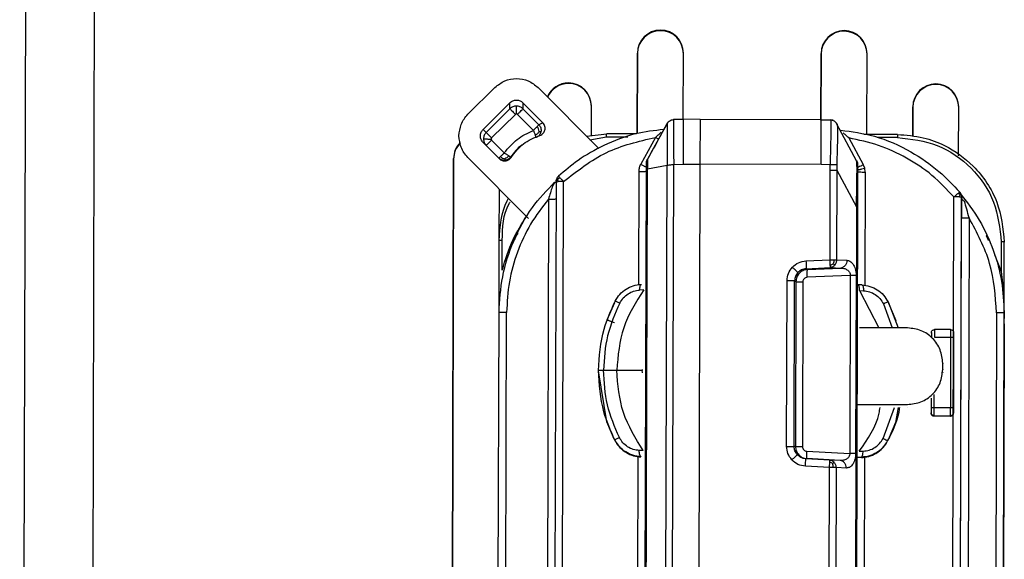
# Model space of a CAD drawing. Header units: millimetres. Extents: x -487 to 230, y -420 to 394.
# Tile 14 of 17: x -50 to 15, y -98 to -63. Entities that reach past the tile are written whole.
import ezdxf

# ---------------------------------------------------------------- set-up
doc = ezdxf.new("R2010")
doc.units = ezdxf.units.MM

msp = doc.modelspace()

# ---------------------------------------------------------------- linework, layer by layer
at = {"color": 7, "linetype": 'Continuous', "lineweight": 25}
for p, q in [((-49.115, -33.394), (-49.567, -198.348)), ((-44.614, -33.301), (-45.066, -198.256)), ((-7.697, -63.393), (-7.697, -63.359)), ((4.303, -63.426), (4.303, -63.391)), ((-9.201, -64.854), (-9.215, -70.115)), ((-9.215, -70.115), (-9.201, -64.889)), ((-9.201, -64.889), (-9.201, -64.854)), ((-6.212, -69.18), (-6.201, -64.862)), ((-6.201, -64.897), (-6.201, -64.862)), ((2.799, -64.887), (2.787, -69.206)), ((2.787, -69.206), (2.799, -64.922)), ((2.799, -64.922), (2.799, -64.887)), ((5.785, -70.165), (5.799, -64.895)), ((5.799, -64.93), (5.799, -64.895)), ((-13.706, -66.84), (-13.706, -66.805)), ((10.294, -66.906), (10.294, -66.871)), ((-20.276, -68.847), (-18.52, -67.101)), ((-15.692, -67.109), (-11.734, -71.087)), ((-17.533, -68.094), (-19.288, -69.839)), ((-17.534, -68.489), (-17.533, -68.094)), ((-16.685, -68.096), (-16.686, -68.491)), ((-15.38, -69.407), (-16.685, -68.096)), ((-19.085, -70.031), (-17.534, -68.489)), ((-16.686, -68.491), (-15.645, -69.537)), ((-12.215, -70.239), (-12.21, -68.309)), ((-12.21, -68.344), (-12.21, -68.309)), ((8.79, -68.366), (8.785, -70.297)), ((8.785, -70.297), (8.79, -68.401)), ((8.79, -68.401), (8.79, -68.366)), ((11.781, -71.555), (11.79, -68.375)), ((11.79, -68.41), (11.79, -68.375)), ((-17.182, -68.855), (-18.733, -70.397)), ((-15.999, -69.901), (-17.04, -68.855)), ((-15.38, -69.407), (-15.645, -69.537)), ((-8.558, -71.803), (-7.26, -69.452)), ((-6.213, -69.179), (-6.848, -69.199)), ((-6.847, -69.195), (-6.213, -69.18)), ((-5.113, -69.183), (-6.213, -69.18)), ((2.787, -69.206), (-5.113, -69.183)), ((2.787, -69.206), (3.42, -69.224)), ((3.575, -69.233), (2.788, -69.205)), ((3.42, -69.224), (3.422, -69.228)), ((3.746, -69.373), (3.736, -69.36)), ((-19.288, -69.839), (-19.085, -70.031)), ((-12.54, -70.278), (-11.215, -70.119)), ((-9.27, -70.124), (-11.215, -70.119)), ((3.833, -69.488), (3.835, -69.49)), ((5.118, -71.896), (3.833, -69.488)), ((-19.291, -70.687), (-18.235, -71.748)), ((-19.088, -70.88), (-19.291, -70.687)), ((-18.733, -70.539), (-17.903, -71.374)), ((-15.588, -70.238), (-15.825, -70.358)), ((-12.307, -70.511), (-11.219, -70.315)), ((-11.219, -70.315), (-9.828, -70.318)), ((-8.03, -70.358), (-8.993, -72.101)), ((4.598, -70.392), (5.552, -72.141)), ((7.785, -70.171), (5.589, -70.164)), ((7.788, -70.367), (6.459, -70.362)), ((-18.257, -71.715), (-19.088, -70.88)), ((-16.838, -70.937), (-16.933, -71.022)), ((-21.22, -71.747), (-21.315, -106.738)), ((-21.315, -106.738), (-21.22, -71.782)), ((-21.22, -71.782), (-21.22, -71.747)), ((-16.322, -75.656), (-20.283, -71.674)), ((-18.257, -71.715), (-18.235, -71.748)), ((-17.493, -71.648), (-17.458, -71.664)), ((-8.558, -71.803), (-8.558, -71.815)), ((-9.118, -72.582), (-9.138, -79.991)), ((-8.823, -145.849), (-8.622, -72.433)), ((-8.551, -72.409), (-7.267, -72.178)), ((-7.468, -145.797), (-7.267, -72.178)), ((-7.04, -145.792), (-6.837, -72.128)), ((-6.837, -72.128), (-6.221, -72.109)), ((-6.221, -72.109), (-5.121, -72.112)), ((-5.121, -72.112), (-5.323, -145.797)), ((2.805, -72.135), (-5.121, -72.112)), ((3.392, -72.156), (2.805, -72.135)), ((3.381, -78.348), (3.397, -72.491)), ((3.397, -72.491), (3.392, -72.156)), ((3.822, -72.498), (3.806, -78.355)), ((3.824, -72.147), (3.822, -72.498)), ((3.822, -72.498), (5.101, -74.894)), ((5.173, -74.599), (5.178, -72.609)), ((5.178, -72.609), (5.179, -72.136)), ((5.643, -72.375), (5.552, -72.141)), ((5.674, -72.622), (5.643, -72.375)), ((5.674, -72.622), (5.653, -80.032)), ((-14.607, -73.278), (-14.771, -73.598)), ((-14.524, -73.258), (-14.757, -158.22)), ((-14.524, -73.349), (-14.524, -73.258)), ((-14.261, -158.21), (-14.028, -73.248)), ((-18.234, -76.926), (-18.225, -73.743)), ((11.853, -73.975), (11.853, -73.933)), ((11.853, -73.933), (11.943, -74.086)), ((-15.022, -74.389), (-15.248, -156.784)), ((5.172, -74.599), (5.172, -74.664)), ((11.251, -156.904), (11.478, -74.248)), ((11.873, -74.108), (11.744, -74.021)), ((11.747, -156.917), (11.973, -74.261)), ((11.829, -74.252), (11.873, -74.108)), ((11.943, -74.086), (11.973, -74.261)), ((11.973, -74.288), (11.973, -74.261)), ((5.101, -74.894), (4.906, -145.883)), ((5.172, -74.9), (4.945, -157.698)), ((5.152, -82.147), (5.171, -75.087)), ((11.747, -156.936), (11.97, -75.608)), ((12.465, -75.621), (12.248, -155.039)), ((-18.248, -82.1), (-18.234, -77.101)), ((-18.234, -77.101), (-18.234, -77.118)), ((-18.043, -79.025), (-18.038, -77.097)), ((-17.141, -76.835), (-16.998, -76.615)), ((14.569, -77.186), (14.564, -79.114)), ((14.752, -82.19), (14.765, -77.191)), ((14.765, -77.191), (14.765, -77.209)), ((1.807, -78.426), (3.381, -78.348)), ((3.806, -78.355), (4.481, -78.387)), ((14.114, -78.003), (14.564, -79.114)), ((1.828, -78.936), (3.402, -78.858)), ((1.828, -78.936), (1.911, -78.987)), ((1.911, -78.987), (4.076, -78.891)), ((3.402, -78.858), (4.076, -78.891)), ((0.54, -90.534), (0.57, -79.717)), ((1.034, -90.546), (1.064, -79.729)), ((1.15, -79.782), (1.064, -79.729)), ((4.7, -79.372), (1.892, -79.497)), ((4.7, -79.372), (4.668, -91.003)), ((5.085, -79.379), (5.053, -91.009)), ((-8.796, -80.321), (-9.06, -80.334)), ((1.15, -79.782), (1.121, -90.539)), ((1.605, -79.794), (1.575, -90.551)), ((5.458, -79.997), (5.196, -79.985)), ((5.309, -80.36), (5.573, -80.374)), ((5.309, -80.36), (6.577, -82.799)), ((-11.177, -82.271), (-10.692, -81.135)), ((6.869, -81.222), (7.445, -82.801)), ((7.168, -81.098), (7.828, -82.802)), ((7.201, -81.185), (7.68, -82.323)), ((-18.425, -146.492), (-18.247, -81.804)), ((-17.929, -146.482), (-17.752, -81.794)), ((14.257, -81.816), (14.08, -146.504)), ((14.575, -146.517), (14.753, -81.829)), ((14.753, -81.829), (14.752, -82.19)), ((5.105, -99.274), (5.151, -82.479)), ((5.15, -82.663), (5.15, -82.714)), ((5.151, -82.479), (5.151, -82.53)), ((8.45, -82.804), (5.3, -82.795)), ((11.254, -82.914), (10.2, -82.911)), ((14.751, -82.54), (14.704, -99.455)), ((9.999, -83.149), (9.999, -83.11)), ((10.198, -83.399), (11.253, -83.402)), ((11.253, -83.402), (11.24, -88.027)), ((11.453, -83.407), (11.44, -88.032)), ((11.454, -83.114), (11.453, -83.153)), ((-11.423, -85.564), (-10.56, -85.56)), ((-8.858, -85.558), (-8.908, -85.558)), ((-8.908, -85.558), (-8.89, -85.739)), ((10.743, -85.51), (10.744, -85.11)), ((10.743, -85.51), (10.743, -85.528)), ((10.744, -85.11), (10.744, -85.128)), ((-11.758, -85.601), (-11.758, -85.574)), ((-11.195, -88.935), (-11.758, -85.601)), ((10.742, -85.694), (10.742, -85.713)), ((9.987, -87.387), (9.986, -88.028)), ((10.186, -88.024), (10.188, -87.152)), ((5.136, -87.794), (8.436, -87.803)), ((6.845, -90.014), (7.59, -88.003)), ((7.833, -88.004), (7.661, -88.986)), ((8.436, -87.803), (8.436, -87.821)), ((8.436, -87.987), (8.436, -88.006)), ((11.24, -88.027), (10.186, -88.024)), ((9.985, -88.335), (9.985, -88.374)), ((10.184, -88.536), (11.239, -88.538)), ((10.184, -88.574), (10.184, -88.536)), ((11.239, -88.577), (10.184, -88.574)), ((11.239, -88.538), (11.239, -88.577)), ((11.439, -88.378), (11.439, -88.339)), ((-10.716, -90.07), (-11.195, -88.935)), ((7.661, -88.986), (7.176, -90.119)), ((-10.716, -90.07), (-10.684, -90.134)), ((-10.684, -90.113), (-10.684, -90.134)), ((1.121, -90.539), (1.034, -90.546)), ((7.143, -90.183), (7.176, -90.119)), ((7.143, -90.183), (7.143, -90.161)), ((-9.169, -91.197), (-9.206, -104.87)), ((-8.825, -90.816), (-9.089, -90.805)), ((-8.974, -91.204), (-8.974, -91.229)), ((1.877, -91.338), (1.794, -91.345)), ((3.367, -91.432), (1.794, -91.345)), ((1.861, -90.851), (4.668, -91.003)), ((4.042, -91.456), (1.877, -91.338)), ((5.165, -91.251), (5.428, -91.244)), ((5.281, -90.855), (5.545, -90.846)), ((5.428, -91.244), (5.427, -91.268)), ((5.623, -91.238), (5.584, -105.398)), ((3.344, -91.919), (1.771, -91.832)), ((3.196, -145.822), (3.344, -91.919)), ((4.042, -91.456), (3.367, -91.432)), ((3.769, -91.926), (3.621, -145.829)), ((4.444, -91.95), (3.769, -91.926)), ((5.112, -96.658), (5.112, -96.592))]:
    msp.add_line(p, q, dxfattribs=at)
at = {"color": 7, "linetype": 'Continuous', "lineweight": 25, "flags": 128}
msp.add_lwpolyline([(-8.752, -145.843), (-8.651, -109.131), (-8.551, -72.409)], dxfattribs=at)
at = {"color": 7, "linetype": 'Continuous', "lineweight": 25}
for centre, radius, start, end in [((-7.701, -64.858), 1.5, 89.83521, 179.8352), ((-7.701, -64.893), 1.5, 89.83521, 179.8352), ((-7.7, -64.858), 1.5, 359.8508, 89.8508), ((-7.701, -64.893), 1.5, 359.8508, 89.8508), ((4.299, -64.891), 1.5, 89.83521, 179.8352), ((4.299, -64.926), 1.5, 89.83521, 179.8352), ((4.3, -64.891), 1.5, 359.8508, 89.8508), ((4.299, -64.926), 1.5, 359.8508, 89.8508), ((-13.71, -68.305), 1.5, 89.83898, 156.92325), ((-13.71, -68.34), 1.5, 89.83907, 155.86256), ((-13.71, -68.305), 1.5, 359.8508, 89.8508), ((-13.71, -68.34), 1.5, 359.8508, 89.8508), ((10.29, -68.371), 1.5, 89.83521, 179.8352), ((10.29, -68.371), 1.5, 359.8508, 89.8508), ((10.29, -68.406), 1.5, 89.83521, 179.8352), ((10.29, -68.406), 1.5, 359.8508, 89.8508), ((-19.72, -71.752), 1.499, 135.16786, 179.84167), ((-19.72, -71.787), 1.499, 134.95587, 179.84166)]:
    msp.add_arc(centre, radius, start, end, dxfattribs=at)
for points, knots in [([(-18.52, -67.101), (-18.313, -66.938), (-17.899, -66.611), (-17.104, -66.473), (-16.31, -66.615), (-15.898, -66.944), (-15.692, -67.109)], [0, 0, 0, 0, 0.25001, 0.5, 0.74999, 1, 1, 1, 1]), ([(-17.533, -68.094), (-17.474, -68.046), (-17.382, -67.973), (-17.231, -67.927), (-17.108, -67.915), (-16.986, -67.928), (-16.834, -67.975), (-16.744, -68.048), (-16.685, -68.096)], [0, 0, 0, 0, 0.239457, 0.37028, 0.5, 0.630824, 0.760543, 1, 1, 1, 1]), ([(-17.111, -68.826), (-17.117, -68.826), (-17.13, -68.826), (-17.156, -68.833), (-17.171, -68.846), (-17.182, -68.855)], [0, 0, 0, 0, 0.246559, 0.488121, 1, 1, 1, 1]), ([(-17.111, -68.826), (-17.111, -68.764), (-17.11, -68.668), (-17.11, -68.552), (-17.11, -68.471), (-17.11, -68.405), (-17.109, -68.339), (-17.109, -68.324), (-17.109, -68.315)], [0, 0, 0, 0, 0.239777, 0.368548, 0.499962, 0.631381, 0.760168, 1, 1, 1, 1]), ([(-17.04, -68.855), (-17.045, -68.851), (-17.054, -68.842), (-17.078, -68.829), (-17.097, -68.827), (-17.111, -68.826)], [0, 0, 0, 0, 0.250376, 0.493931, 1, 1, 1, 1]), ([(-20.865, -70.259), (-20.837, -70.004), (-20.793, -69.617), (-20.545, -69.149), (-20.366, -68.948), (-20.276, -68.847)], [0, 0, 0, 0, 0.485193, 0.739171, 1, 1, 1, 1]), ([(-15.588, -70.238), (-15.544, -70.22), (-15.457, -70.184), (-15.357, -70.095), (-15.286, -69.992), (-15.245, -69.882), (-15.23, -69.766), (-15.243, -69.642), (-15.29, -69.516), (-15.35, -69.444), (-15.38, -69.407)], [0, 0, 0, 0, 0.138314, 0.27312, 0.386292, 0.500001, 0.613137, 0.726846, 0.861662, 1, 1, 1, 1]), ([(-7.252, -69.437), (-7.471, -69.834), (-7.909, -70.627), (-8.347, -71.42), (-8.566, -71.817)], [0, 0, 0, 0, 0.5000016, 1, 1, 1, 1]), ([(-7.26, -69.452), (-7.26, -69.485), (-7.26, -69.552), (-7.259, -70.167), (-7.26, -70.917), (-7.263, -71.614), (-7.265, -71.986), (-7.267, -72.178)], [0, 0, 0, 0, 0.247663, 0.495355, 0.74313, 0.867654, 1, 1, 1, 1]), ([(-7.26, -69.452), (-7.237, -69.417), (-7.191, -69.346), (-7.09, -69.266), (-6.973, -69.21), (-6.889, -69.2), (-6.847, -69.195)], [0, 0, 0, 0, 0.245923, 0.5, 0.754077, 1, 1, 1, 1]), ([(-6.847, -69.195), (-6.847, -69.231), (-6.847, -69.304), (-6.843, -69.981), (-6.839, -70.959), (-6.838, -71.74), (-6.837, -72.128)], [0, 0, 0, 0, 0.250992, 0.501924, 0.752788, 1, 1, 1, 1]), ([(3.42, -69.224), (3.423, -69.261), (3.427, -69.333), (3.444, -70.004), (3.401, -70.977), (3.395, -71.762), (3.392, -72.156)], [0, 0, 0, 0, 0.250786, 0.499519, 0.748509, 1, 1, 1, 1]), ([(3.835, -69.49), (3.812, -69.454), (3.766, -69.381), (3.665, -69.298), (3.548, -69.241), (3.462, -69.23), (3.42, -69.224)], [0, 0, 0, 0, 0.245819, 0.5, 0.754181, 1, 1, 1, 1]), ([(-19.291, -70.687), (-19.338, -70.628), (-19.411, -70.536), (-19.457, -70.385), (-19.469, -70.262), (-19.456, -70.14), (-19.41, -69.988), (-19.336, -69.898), (-19.288, -69.839)], [0, 0, 0, 0, 0.239457, 0.37028, 0.5, 0.630824, 0.760543, 1, 1, 1, 1]), ([(-17.903, -71.374), (-17.642, -71.056), (-17.119, -70.42), (-16.373, -70.074), (-15.999, -69.901)], [0, 0, 0, 0, 0.5, 1, 1, 1, 1]), ([(-15.999, -69.901), (-15.988, -69.932), (-15.966, -69.992), (-15.933, -70.079), (-15.903, -70.159), (-15.886, -70.204), (-15.877, -70.226)], [0, 0, 0, 0, 0.25, 0.5, 0.75, 1, 1, 1, 1]), ([(-15.627, -69.979), (-15.66, -70.03), (-15.707, -70.104), (-15.802, -70.182), (-15.851, -70.211), (-15.877, -70.226)], [0, 0, 0, 0, 0.5161174, 0.7487705, 1, 1, 1, 1]), ([(-15.512, -69.997), (-15.525, -70.041), (-15.55, -70.126), (-15.628, -70.231), (-15.72, -70.312), (-15.791, -70.343), (-15.825, -70.358)], [0, 0, 0, 0, 0.271253, 0.532971, 0.777477, 1, 1, 1, 1]), ([(-15.627, -69.979), (-15.635, -69.92), (-15.648, -69.833), (-15.701, -69.723), (-15.734, -69.676), (-15.751, -69.651)], [0, 0, 0, 0, 0.516123, 0.748776, 1, 1, 1, 1]), ([(-15.645, -69.537), (-15.621, -69.565), (-15.569, -69.624), (-15.519, -69.736), (-15.493, -69.864), (-15.505, -69.952), (-15.512, -69.997)], [0, 0, 0, 0, 0.222516, 0.467019, 0.728738, 1, 1, 1, 1]), ([(-15.512, -69.997), (-15.513, -69.998), (-15.517, -69.998), (-15.549, -69.993), (-15.595, -69.985), (-15.627, -69.979)], [0, 0, 0, 0, 0.271043, 0.506491, 1, 1, 1, 1]), ([(-7.482, -69.845), (-8.101, -69.917), (-9.456, -70.074), (-11.34, -70.812), (-13.031, -71.763), (-13.943, -72.536), (-14.362, -72.891)], [0, 0, 0, 0, 0.243094, 0.532686, 0.785, 1, 1, 1, 1]), ([(-8.03, -70.358), (-7.966, -70.301), (-7.84, -70.188), (-7.721, -70.081), (-7.662, -70.028)], [0, 0, 0, 0, 0.506385, 1, 1, 1, 1]), ([(3.835, -69.49), (3.843, -69.535), (3.86, -69.626), (3.885, -70.241), (3.842, -71.101), (3.83, -71.8), (3.824, -72.147)], [0, 0, 0, 0, 0.249109, 0.500458, 0.751531, 1, 1, 1, 1]), ([(4.055, -69.888), (4.807, -69.987), (6.415, -70.198), (8.59, -71.195), (10.461, -72.458), (11.414, -73.469), (11.853, -73.933)], [0, 0, 0, 0, 0.251677, 0.538116, 0.787573, 1, 1, 1, 1]), ([(4.598, -70.392), (4.535, -70.335), (4.41, -70.222), (4.291, -70.114), (4.232, -70.061)], [0, 0, 0, 0, 0.506366, 1, 1, 1, 1]), ([(-20.283, -71.674), (-20.373, -71.571), (-20.551, -71.369), (-20.796, -70.9), (-20.838, -70.513), (-20.865, -70.259)], [0, 0, 0, 0, 0.260829, 0.514807, 1, 1, 1, 1]), ([(-19.262, -70.455), (-19.254, -70.457), (-19.242, -70.459), (-19.178, -70.462), (-19.114, -70.464), (-19.035, -70.465), (-18.92, -70.467), (-18.824, -70.468), (-18.762, -70.468)], [0, 0, 0, 0, 0.239832, 0.368619, 0.500038, 0.631452, 0.760223, 1, 1, 1, 1]), ([(-18.733, -70.397), (-18.741, -70.407), (-18.758, -70.428), (-18.761, -70.455), (-18.762, -70.468)], [0, 0, 0, 0, 0.497133, 1, 1, 1, 1]), ([(-18.762, -70.468), (-18.762, -70.475), (-18.762, -70.488), (-18.754, -70.513), (-18.742, -70.528), (-18.733, -70.539)], [0, 0, 0, 0, 0.253754, 0.498428, 1, 1, 1, 1]), ([(-15.877, -70.226), (-15.87, -70.246), (-15.855, -70.286), (-15.838, -70.327), (-15.828, -70.354), (-15.826, -70.357), (-15.825, -70.358)], [0, 0, 0, 0, 0.25, 0.5, 0.75, 1, 1, 1, 1]), ([(-14.028, -73.248), (-13.135, -72.544), (-11.349, -71.137), (-9.136, -70.617), (-8.03, -70.358)], [0, 0, 0, 0, 0.500356, 1, 1, 1, 1]), ([(-7.823, -70.471), (-7.838, -70.462), (-7.901, -70.428), (-7.975, -70.388), (-8.03, -70.358)], [0, 0, 0, 0, 0.245555, 1, 1, 1, 1]), ([(11.478, -74.248), (11.015, -73.761), (10.089, -72.787), (8.404, -71.668), (6.569, -70.815), (5.255, -70.533), (4.598, -70.392)], [0, 0, 0, 0, 0.250008, 0.499925, 0.749957, 1, 1, 1, 1]), ([(7.785, -70.171), (8.353, -70.213), (9.416, -70.291), (11.141, -70.947), (12.583, -71.974), (13.656, -73.311), (14.53, -74.94), (14.672, -76.299), (14.765, -77.191)], [0, 0, 0, 0, 0.155099, 0.290298, 0.500163, 0.630532, 0.75748, 1, 1, 1, 1]), ([(7.788, -70.367), (8.678, -70.472), (10.46, -70.682), (12.703, -72.26), (14.27, -74.512), (14.469, -76.295), (14.569, -77.186)], [0, 0, 0, 0, 0.250019, 0.500002, 0.749983, 1, 1, 1, 1]), ([(-17.615, -71.571), (-17.635, -71.557), (-17.675, -71.531), (-17.747, -71.482), (-17.823, -71.429), (-17.876, -71.392), (-17.903, -71.374)], [0, 0, 0, 0, 0.25, 0.5, 0.7500002, 1, 1, 1, 1]), ([(-16.713, -70.851), (-16.728, -70.86), (-17.055, -71.038), (-17.279, -71.351), (-17.493, -71.648)], [0, 0, 0, 0, 0.045865, 1, 1, 1, 1]), ([(-17.86, -71.86), (-17.898, -71.861), (-17.975, -71.862), (-18.084, -71.832), (-18.181, -71.783), (-18.232, -71.737), (-18.257, -71.715)], [0, 0, 0, 0, 0.265956, 0.524944, 0.771033, 1, 1, 1, 1]), ([(-18.235, -71.748), (-18.205, -71.775), (-18.145, -71.828), (-18.039, -71.874), (-17.931, -71.897), (-17.826, -71.896), (-17.722, -71.875), (-17.622, -71.829), (-17.529, -71.76), (-17.482, -71.696), (-17.458, -71.664)], [0, 0, 0, 0, 0.132966, 0.266242, 0.382818, 0.499991, 0.616541, 0.733715, 0.86671, 1, 1, 1, 1]), ([(-18.151, -71.617), (-18.108, -71.651), (-18.021, -71.72), (-17.92, -71.748), (-17.869, -71.762)], [0, 0, 0, 0, 0.492071, 1, 1, 1, 1]), ([(-17.615, -71.571), (-17.652, -71.612), (-17.725, -71.695), (-17.82, -71.739), (-17.869, -71.762)], [0, 0, 0, 0, 0.492075, 1, 1, 1, 1]), ([(-17.869, -71.762), (-17.866, -71.79), (-17.861, -71.849), (-17.86, -71.856), (-17.86, -71.86)], [0, 0, 0, 0, 0.492412, 1, 1, 1, 1]), ([(-17.493, -71.648), (-17.514, -71.675), (-17.556, -71.729), (-17.643, -71.793), (-17.745, -71.842), (-17.821, -71.854), (-17.86, -71.86)], [0, 0, 0, 0, 0.228972, 0.475064, 0.734051, 1, 1, 1, 1]), ([(-17.493, -71.648), (-17.495, -71.648), (-17.499, -71.647), (-17.524, -71.631), (-17.562, -71.607), (-17.597, -71.583), (-17.615, -71.571)], [0, 0, 0, 0, 0.25, 0.5, 0.75, 1, 1, 1, 1]), ([(-8.622, -72.433), (-8.622, -72.382), (-8.621, -72.281), (-8.621, -72.173), (-8.621, -72.107), (-8.621, -72.07), (-8.621, -72.046), (-8.621, -72.044), (-8.621, -72.043)], [0, 0, 0, 0, 0.262401, 0.51431, 0.636976, 0.759486, 0.879885, 1, 1, 1, 1]), ([(-8.621, -72.043), (-8.618, -72.001), (-8.612, -71.917), (-8.576, -71.841), (-8.558, -71.803)], [0, 0, 0, 0, 0.5, 1, 1, 1, 1]), ([(-8.558, -71.815), (-8.561, -71.82), (-8.568, -71.832), (-8.597, -71.903), (-8.607, -71.996), (-8.616, -72.149), (-8.619, -72.298), (-8.62, -72.385), (-8.621, -72.431)], [0, 0, 0, 0, 0.027662, 0.057372, 0.338449, 0.628764, 0.803593, 1, 1, 1, 1]), ([(-8.558, -71.803), (-8.558, -71.804), (-8.558, -71.808), (-8.558, -71.86), (-8.556, -71.981), (-8.554, -72.182), (-8.552, -72.334), (-8.551, -72.409)], [0, 0, 0, 0, 0.131155, 0.261462, 0.514968, 0.760234, 1, 1, 1, 1]), ([(5.101, -74.894), (5.111, -74.47), (5.13, -73.684), (5.141, -72.824), (5.142, -72.354), (5.137, -71.987), (5.126, -71.933), (5.118, -71.896)], [0, 0, 0, 0, 0.269228, 0.498879, 0.614769, 0.734196, 1, 1, 1, 1]), ([(-8.993, -72.101), (-9.029, -72.177), (-9.102, -72.33), (-9.112, -72.498), (-9.118, -72.582)], [0, 0, 0, 0, 0.500113, 1, 1, 1, 1]), ([(-8.993, -72.101), (-8.938, -72.131), (-8.854, -72.178), (-8.753, -72.232), (-8.684, -72.269), (-8.628, -72.299), (-8.574, -72.326), (-8.565, -72.329), (-8.56, -72.331)], [0, 0, 0, 0, 0.239562, 0.368428, 0.5, 0.631572, 0.760438, 1, 1, 1, 1]), ([(-8.622, -72.433), (-8.619, -72.43), (-8.612, -72.423), (-8.571, -72.414), (-8.551, -72.409)], [0, 0, 0, 0, 0.49991, 1, 1, 1, 1]), ([(-7.267, -72.178), (-7.242, -72.176), (-7.193, -72.172), (-7.087, -72.152), (-6.966, -72.133), (-6.88, -72.13), (-6.837, -72.128)], [0, 0, 0, 0, 0.245391, 0.499958, 0.754562, 1, 1, 1, 1]), ([(3.824, -72.147), (3.8, -72.147), (3.752, -72.147), (3.645, -72.149), (3.523, -72.152), (3.435, -72.155), (3.392, -72.156)], [0, 0, 0, 0, 0.245606, 0.5, 0.754394, 1, 1, 1, 1]), ([(5.163, -72.486), (5.169, -72.485), (5.179, -72.485), (5.239, -72.472), (5.301, -72.458), (5.378, -72.44), (5.489, -72.413), (5.583, -72.39), (5.643, -72.375)], [0, 0, 0, 0, 0.239572, 0.3684407, 0.5000129, 0.6315833, 0.7604465, 1, 1, 1, 1]), ([(5.179, -72.136), (5.179, -72.153), (5.179, -72.179), (5.178, -72.489), (5.177, -72.835), (5.176, -73.282), (5.174, -73.966), (5.173, -74.528), (5.172, -74.9)], [0, 0, 0, 0, 0.250328, 0.376731, 0.498928, 0.619294, 0.748282, 1, 1, 1, 1]), ([(-18.247, -81.804), (-18.201, -81.016), (-18.106, -79.416), (-17.343, -77.083), (-16.214, -74.959), (-15.125, -73.82), (-14.616, -73.288)], [0, 0, 0, 0, 0.248282, 0.504464, 0.768544, 1, 1, 1, 1]), ([(-14.362, -72.999), (-14.413, -73.052), (-14.499, -73.142), (-14.517, -73.288), (-14.524, -73.349)], [0, 0, 0, 0, 0.587516, 1, 1, 1, 1]), ([(-14.481, -73.058), (-14.479, -73.058), (-14.473, -73.06), (-14.433, -73.076), (-14.413, -73.084)], [0, 0, 0, 0, 0.499442, 1, 1, 1, 1]), ([(-14.413, -73.084), (-14.393, -73.068), (-14.35, -73.033), (-14.294, -73.006), (-14.265, -72.992)], [0, 0, 0, 0, 0.484966, 1, 1, 1, 1]), ([(-14.379, -73.25), (-14.388, -73.221), (-14.406, -73.162), (-14.411, -73.11), (-14.413, -73.084)], [0, 0, 0, 0, 0.501435, 1, 1, 1, 1]), ([(-14.265, -72.992), (-14.281, -72.976), (-14.311, -72.943), (-14.341, -72.912), (-14.359, -72.893), (-14.361, -72.892), (-14.362, -72.891)], [0, 0, 0, 0, 0.262617, 0.51982, 0.766839, 1, 1, 1, 1]), ([(-14.265, -72.992), (-14.248, -73.01), (-14.214, -73.047), (-14.154, -73.112), (-14.091, -73.18), (-14.049, -73.226), (-14.028, -73.248)], [0, 0, 0, 0, 0.262612, 0.519814, 0.766834, 1, 1, 1, 1]), ([(-14.771, -73.598), (-14.811, -73.723), (-14.893, -73.979), (-14.979, -74.25), (-15.022, -74.389)], [0, 0, 0, 0, 0.489908, 1, 1, 1, 1]), ([(11.853, -73.933), (11.852, -73.934), (11.849, -73.935), (11.829, -73.951), (11.795, -73.979), (11.761, -74.007), (11.744, -74.021)], [0, 0, 0, 0, 0.2331755, 0.480197, 0.7373946, 1, 1, 1, 1]), ([(11.853, -73.975), (12.303, -74.559), (13.195, -75.715), (14.089, -77.697), (14.655, -79.746), (14.72, -81.14), (14.753, -81.829)], [0, 0, 0, 0, 0.258344, 0.511125, 0.758344, 1, 1, 1, 1]), ([(-18.234, -77.101), (-18.177, -76.192), (-18.116, -75.221), (-17.667, -74.386), (-17.638, -74.333)], [0, 0, 0, 0, 0.93597, 1, 1, 1, 1]), ([(-18.038, -77.097), (-18.02, -76.24), (-18.001, -75.344), (-17.547, -74.614), (-17.527, -74.582)], [0, 0, 0, 0, 0.9559871, 1, 1, 1, 1]), ([(-15.022, -74.389), (-15.431, -74.923), (-16.249, -75.991), (-17.091, -77.833), (-17.645, -79.78), (-17.716, -81.123), (-17.752, -81.794)], [0, 0, 0, 0, 0.250029, 0.50008, 0.75002, 1, 1, 1, 1]), ([(11.744, -74.021), (11.725, -74.038), (11.686, -74.07), (11.618, -74.127), (11.548, -74.187), (11.501, -74.228), (11.478, -74.248)], [0, 0, 0, 0, 0.2626037, 0.5198006, 0.7668225, 1, 1, 1, 1]), ([(11.943, -74.086), (11.939, -74.087), (11.933, -74.087), (11.893, -74.101), (11.873, -74.108)], [0, 0, 0, 0, 0.499447, 1, 1, 1, 1]), ([(11.973, -74.288), (11.973, -74.382), (11.973, -74.581), (11.971, -75.028), (11.97, -75.381), (11.97, -75.608)], [0, 0, 0, 0, 0.241584, 0.511497, 1, 1, 1, 1]), ([(11.973, -74.288), (11.976, -74.311), (11.981, -74.358), (12.02, -74.424), (12.081, -74.485), (12.138, -74.516), (12.166, -74.531)], [0, 0, 0, 0, 0.246736, 0.5, 0.753264, 1, 1, 1, 1]), ([(12.465, -75.621), (12.414, -75.43), (12.315, -75.056), (12.215, -74.704), (12.166, -74.531)], [0, 0, 0, 0, 0.511753, 1, 1, 1, 1]), ([(-18.043, -79.025), (-17.836, -78.348), (-17.457, -77.11), (-16.774, -76.011), (-16.464, -75.513)], [0, 0, 0, 0, 0.546652, 1, 1, 1, 1]), ([(14.257, -81.816), (14.18, -80.72), (14.026, -78.527), (12.986, -76.59), (12.465, -75.621)], [0, 0, 0, 0, 0.499985, 1, 1, 1, 1]), ([(-17.141, -76.835), (-17.158, -76.872), (-17.189, -76.94), (-17.213, -76.996), (-17.224, -77.021)], [0, 0, 0, 0, 0.538523, 1, 1, 1, 1]), ([(13.719, -77.028), (13.718, -77.026), (13.717, -77.023), (13.707, -76.998), (13.683, -76.943), (13.64, -76.847), (13.606, -76.775), (13.589, -76.738)], [0, 0, 0, 0, 0.1254398, 0.2513198, 0.5001922, 0.7492444, 1, 1, 1, 1]), ([(13.589, -76.807), (13.606, -76.843), (13.64, -76.916), (13.676, -76.992), (13.698, -77.039), (13.71, -77.065), (13.717, -77.08), (13.718, -77.082), (13.719, -77.082)], [0, 0, 0, 0, 0.250416, 0.499003, 0.626858, 0.749412, 0.872013, 1, 1, 1, 1]), ([(0.916, -78.84), (1.044, -78.727), (1.301, -78.502), (1.639, -78.451), (1.807, -78.426)], [0, 0, 0, 0, 0.500526, 1, 1, 1, 1]), ([(3.626, -78.35), (3.625, -78.397), (3.624, -78.489), (3.603, -78.57), (3.594, -78.61)], [0, 0, 0, 0, 0.510837, 1, 1, 1, 1]), ([(4.481, -78.387), (4.548, -78.4), (4.685, -78.427), (4.846, -78.58), (4.957, -78.761), (5.027, -78.939), (5.077, -79.147), (5.082, -79.302), (5.085, -79.379)], [0, 0, 0, 0, 0.233263, 0.472539, 0.601993, 0.726693, 0.864497, 1, 1, 1, 1]), ([(0.57, -79.717), (0.586, -79.554), (0.619, -79.229), (0.817, -78.97), (0.916, -78.84)], [0, 0, 0, 0, 0.500206, 1, 1, 1, 1]), ([(1.277, -79.189), (1.269, -79.18), (1.252, -79.161), (1.167, -79.077), (1.05, -78.965), (0.959, -78.88), (0.916, -78.84)], [0, 0, 0, 0, 0.241248, 0.5, 0.758752, 1, 1, 1, 1]), ([(1.911, -78.987), (1.854, -78.994), (1.744, -79.006), (1.555, -79.08), (1.354, -79.228), (1.185, -79.48), (1.162, -79.682), (1.15, -79.782)], [0, 0, 0, 0, 0.142427, 0.273297, 0.499516, 0.753165, 1, 1, 1, 1]), ([(1.828, -78.936), (1.77, -78.942), (1.66, -78.954), (1.463, -79.027), (1.349, -79.126), (1.277, -79.189)], [0, 0, 0, 0, 0.278007, 0.537598, 1, 1, 1, 1]), ([(3.397, -78.698), (3.433, -78.688), (3.502, -78.667), (3.564, -78.629), (3.594, -78.61)], [0, 0, 0, 0, 0.5152592, 1, 1, 1, 1]), ([(3.594, -78.61), (3.612, -78.629), (3.65, -78.668), (3.675, -78.688), (3.688, -78.699)], [0, 0, 0, 0, 0.485184, 1, 1, 1, 1]), ([(4.076, -78.891), (4.147, -78.895), (4.288, -78.905), (4.458, -78.974), (4.574, -79.064), (4.645, -79.15), (4.695, -79.254), (4.698, -79.334), (4.7, -79.372)], [0, 0, 0, 0, 0.26667, 0.526161, 0.658858, 0.771925, 0.890625, 1, 1, 1, 1]), ([(14.564, -79.114), (14.619, -79.625), (14.701, -80.392), (14.741, -81.28), (14.746, -81.655), (14.748, -81.774)], [0, 0, 0, 0, 0.577335, 0.866721, 1, 1, 1, 1]), ([(1.277, -79.189), (1.215, -79.269), (1.093, -79.429), (1.073, -79.629), (1.064, -79.729)], [0, 0, 0, 0, 0.502527, 1, 1, 1, 1]), ([(1.892, -79.497), (1.854, -79.503), (1.779, -79.514), (1.685, -79.583), (1.618, -79.679), (1.609, -79.756), (1.605, -79.794)], [0, 0, 0, 0, 0.249732, 0.501056, 0.748683, 1, 1, 1, 1]), ([(-10.659, -81.049), (-10.565, -80.897), (-10.377, -80.591), (-9.959, -80.253), (-9.473, -80.018), (-9.123, -79.978), (-8.943, -79.957)], [0, 0, 0, 0, 0.249087, 0.500376, 0.74357, 1, 1, 1, 1]), ([(-8.796, -80.321), (-9.301, -81.123), (-10.312, -82.728), (-10.477, -84.616), (-10.56, -85.56)], [0, 0, 0, 0, 0.499983, 1, 1, 1, 1]), ([(-10.36, -81.175), (-10.288, -81.058), (-10.145, -80.824), (-9.824, -80.562), (-9.456, -80.382), (-9.192, -80.35), (-9.06, -80.334)], [0, 0, 0, 0, 0.249827, 0.499696, 0.749783, 1, 1, 1, 1]), ([(-9.06, -80.334), (-9.057, -80.283), (-9.051, -80.177), (-9.024, -80.053), (-8.986, -79.971), (-8.957, -79.962), (-8.943, -79.957)], [0, 0, 0, 0, 0.2429, 0.5, 0.7571, 1, 1, 1, 1]), ([(5.309, -80.36), (5.307, -80.309), (5.301, -80.204), (5.275, -80.081), (5.239, -79.999), (5.21, -79.99), (5.196, -79.985)], [0, 0, 0, 0, 0.242955, 0.500005, 0.75705, 1, 1, 1, 1]), ([(5.458, -79.997), (5.473, -80.001), (5.502, -80.01), (5.538, -80.093), (5.565, -80.217), (5.571, -80.323), (5.573, -80.374)], [0, 0, 0, 0, 0.2429, 0.5, 0.7571, 1, 1, 1, 1]), ([(5.458, -79.997), (5.638, -80.018), (5.988, -80.06), (6.473, -80.298), (6.889, -80.638), (7.076, -80.945), (7.168, -81.098)], [0, 0, 0, 0, 0.256411, 0.499624, 0.750896, 1, 1, 1, 1]), ([(5.573, -80.374), (5.705, -80.391), (5.969, -80.425), (6.337, -80.607), (6.656, -80.87), (6.798, -81.105), (6.869, -81.222)], [0, 0, 0, 0, 0.250217, 0.500304, 0.750173, 1, 1, 1, 1]), ([(-11.758, -85.574), (-11.691, -84.66), (-11.577, -83.086), (-10.93, -81.651), (-10.659, -81.049)], [0, 0, 0, 0, 0.5807092, 1, 1, 1, 1]), ([(-10.659, -81.049), (-10.654, -81.049), (-10.645, -81.048), (-10.58, -81.073), (-10.483, -81.115), (-10.4, -81.155), (-10.36, -81.175)], [0, 0, 0, 0, 0.244094, 0.5, 0.755906, 1, 1, 1, 1]), ([(-10.36, -81.175), (-10.667, -81.875), (-11.282, -83.275), (-11.376, -84.802), (-11.423, -85.564)], [0, 0, 0, 0, 0.500138, 1, 1, 1, 1]), ([(6.869, -81.222), (6.909, -81.203), (6.992, -81.163), (7.089, -81.121), (7.154, -81.096), (7.164, -81.098), (7.168, -81.098)], [0, 0, 0, 0, 0.244094, 0.5, 0.755906, 1, 1, 1, 1]), ([(-11.177, -82.271), (-11.171, -82.275), (-11.161, -82.28), (-11.102, -82.304), (-11.041, -82.328), (-10.966, -82.356), (-10.856, -82.396), (-10.765, -82.429), (-10.706, -82.45)], [0, 0, 0, 0, 0.239457, 0.368361, 0.5, 0.631639, 0.760543, 1, 1, 1, 1]), ([(9.999, -83.11), (9.999, -83.114), (9.999, -83.12), (9.999, -83.178), (9.999, -83.238), (9.999, -83.307), (9.998, -83.366), (9.998, -83.403)], [0, 0, 0, 0, 0.249018, 0.499645, 0.628514, 0.760387, 1, 1, 1, 1]), ([(11.454, -83.114), (11.454, -83.118), (11.454, -83.124), (11.453, -83.181), (11.453, -83.242), (11.453, -83.311), (11.453, -83.37), (11.453, -83.407)], [0, 0, 0, 0, 0.248289, 0.499589, 0.627029, 0.760356, 1, 1, 1, 1]), ([(-10.56, -85.56), (-10.27, -85.558), (-9.73, -85.556), (-9.168, -85.557), (-8.908, -85.558)], [0, 0, 0, 0, 0.537031, 1, 1, 1, 1]), ([(-8.825, -90.816), (-9.325, -90.01), (-10.328, -88.398), (-10.482, -86.506), (-10.56, -85.56)], [0, 0, 0, 0, 0.499798, 1, 1, 1, 1]), ([(-11.758, -85.574), (-11.756, -85.574), (-11.752, -85.572), (-11.712, -85.569), (-11.636, -85.566), (-11.527, -85.565), (-11.454, -85.564), (-11.423, -85.564)], [0, 0, 0, 0, 0.167286, 0.328004, 0.613176, 0.838175, 1, 1, 1, 1]), ([(-10.684, -90.113), (-10.952, -89.509), (-11.591, -88.068), (-11.696, -86.491), (-11.758, -85.574)], [0, 0, 0, 0, 0.419291, 1, 1, 1, 1]), ([(-10.384, -89.967), (-10.687, -89.264), (-11.293, -87.857), (-11.38, -86.329), (-11.423, -85.564)], [0, 0, 0, 0, 0.500154, 1, 1, 1, 1]), ([(5.281, -90.855), (5.84, -90.069), (6.474, -89.178), (6.629, -88.126), (6.647, -88.001)], [0, 0, 0, 0, 0.881213, 1, 1, 1, 1]), ([(7.909, -88.004), (7.896, -88.113), (7.802, -88.874), (7.447, -89.567), (7.143, -90.161)], [0, 0, 0, 0, 0.142939, 1, 1, 1, 1]), ([(9.986, -88.028), (9.986, -88.067), (9.985, -88.146), (9.985, -88.231), (9.985, -88.283), (9.985, -88.323), (9.985, -88.33), (9.985, -88.335)], [0, 0, 0, 0, 0.2490182, 0.4996445, 0.6285137, 0.7603868, 1, 1, 1, 1]), ([(11.44, -88.032), (11.44, -88.071), (11.44, -88.15), (11.44, -88.235), (11.439, -88.287), (11.439, -88.326), (11.439, -88.334), (11.439, -88.339)], [0, 0, 0, 0, 0.248289, 0.4995892, 0.6270295, 0.7603564, 1, 1, 1, 1]), ([(-10.384, -89.967), (-10.425, -89.987), (-10.508, -90.029), (-10.604, -90.076), (-10.67, -90.107), (-10.679, -90.111), (-10.684, -90.113)], [0, 0, 0, 0, 0.244094, 0.5, 0.755906, 1, 1, 1, 1]), ([(-9.089, -90.805), (-9.221, -90.79), (-9.484, -90.759), (-9.852, -90.58), (-10.171, -90.319), (-10.313, -90.084), (-10.384, -89.967)], [0, 0, 0, 0, 0.250217, 0.500304, 0.750173, 1, 1, 1, 1]), ([(5.545, -90.846), (5.677, -90.831), (5.941, -90.802), (6.309, -90.625), (6.63, -90.365), (6.773, -90.131), (6.845, -90.014)], [0, 0, 0, 0, 0.2502169, 0.5003042, 0.7501731, 1, 1, 1, 1]), ([(6.845, -90.014), (6.885, -90.035), (6.968, -90.077), (7.064, -90.124), (7.13, -90.156), (7.139, -90.16), (7.143, -90.161)], [0, 0, 0, 0, 0.244094, 0.5, 0.755906, 1, 1, 1, 1]), ([(-8.974, -91.204), (-9.153, -91.184), (-9.503, -91.146), (-9.988, -90.911), (-10.405, -90.573), (-10.591, -90.266), (-10.684, -90.113)], [0, 0, 0, 0, 0.256412, 0.499624, 0.750896, 1, 1, 1, 1]), ([(-10.684, -90.134), (-10.582, -90.299), (-10.385, -90.619), (-9.946, -90.959), (-9.469, -91.175), (-9.136, -91.211), (-8.974, -91.229)], [0, 0, 0, 0, 0.271837, 0.529073, 0.771769, 1, 1, 1, 1]), ([(0.881, -91.413), (0.783, -91.283), (0.586, -91.022), (0.556, -90.697), (0.54, -90.534)], [0, 0, 0, 0, 0.499819, 1, 1, 1, 1]), ([(1.244, -91.087), (1.183, -91.006), (1.062, -90.846), (1.043, -90.646), (1.034, -90.546)], [0, 0, 0, 0, 0.502226, 1, 1, 1, 1]), ([(1.121, -90.539), (1.132, -90.639), (1.154, -90.842), (1.321, -91.095), (1.522, -91.244), (1.71, -91.319), (1.82, -91.332), (1.877, -91.338)], [0, 0, 0, 0, 0.246817, 0.500484, 0.726699, 0.85757, 1, 1, 1, 1]), ([(1.575, -90.551), (1.579, -90.589), (1.587, -90.666), (1.653, -90.762), (1.748, -90.832), (1.823, -90.845), (1.861, -90.851)], [0, 0, 0, 0, 0.247907, 0.499405, 0.749354, 1, 1, 1, 1]), ([(5.427, -91.268), (5.589, -91.251), (5.923, -91.217), (6.401, -91.004), (6.842, -90.667), (7.041, -90.347), (7.143, -90.183)], [0, 0, 0, 0, 0.228231, 0.470927, 0.728163, 1, 1, 1, 1]), ([(7.143, -90.161), (7.05, -90.314), (6.862, -90.62), (6.443, -90.956), (5.957, -91.188), (5.607, -91.225), (5.428, -91.244)], [0, 0, 0, 0, 0.249087, 0.500376, 0.74357, 1, 1, 1, 1]), ([(-8.974, -91.204), (-8.988, -91.197), (-9.017, -91.183), (-9.054, -91.094), (-9.08, -90.964), (-9.086, -90.857), (-9.089, -90.805)], [0, 0, 0, 0, 0.2429, 0.5, 0.7571, 1, 1, 1, 1]), ([(0.881, -91.413), (0.925, -91.373), (1.016, -91.29), (1.134, -91.183), (1.219, -91.107), (1.236, -91.093), (1.244, -91.087)], [0, 0, 0, 0, 0.241248, 0.5, 0.758752, 1, 1, 1, 1]), ([(1.794, -91.345), (1.737, -91.338), (1.626, -91.325), (1.43, -91.251), (1.317, -91.151), (1.244, -91.087)], [0, 0, 0, 0, 0.277804, 0.537328, 1, 1, 1, 1]), ([(4.668, -91.003), (4.666, -91.041), (4.662, -91.12), (4.612, -91.222), (4.541, -91.304), (4.424, -91.389), (4.254, -91.451), (4.113, -91.454), (4.042, -91.456)], [0, 0, 0, 0, 0.108966, 0.227181, 0.340126, 0.47277, 0.732796, 1, 1, 1, 1]), ([(5.053, -91.009), (5.05, -91.086), (5.043, -91.239), (4.993, -91.443), (4.923, -91.615), (4.811, -91.788), (4.648, -91.928), (4.511, -91.943), (4.444, -91.95)], [0, 0, 0, 0, 0.134704, 0.272281, 0.396354, 0.526418, 0.766259, 1, 1, 1, 1]), ([(5.428, -91.244), (5.442, -91.237), (5.471, -91.223), (5.508, -91.134), (5.535, -91.004), (5.542, -90.897), (5.545, -90.846)], [0, 0, 0, 0, 0.2429, 0.5, 0.7571, 1, 1, 1, 1]), ([(1.771, -91.832), (1.602, -91.806), (1.265, -91.753), (1.009, -91.527), (0.881, -91.413)], [0, 0, 0, 0, 0.499473, 1, 1, 1, 1]), ([(3.558, -91.664), (3.528, -91.646), (3.467, -91.607), (3.397, -91.586), (3.362, -91.576)], [0, 0, 0, 0, 0.484741, 1, 1, 1, 1]), ([(3.653, -91.585), (3.64, -91.594), (3.614, -91.611), (3.576, -91.647), (3.558, -91.664)], [0, 0, 0, 0, 0.514816, 1, 1, 1, 1]), ([(3.588, -91.921), (3.588, -91.875), (3.587, -91.783), (3.567, -91.703), (3.558, -91.664)], [0, 0, 0, 0, 0.510837, 1, 1, 1, 1])]:
    msp.add_open_spline(points, degree=3, knots=knots, dxfattribs=at)
for points in [[(-17.109, -68.315), (-17.149, -68.317), (-17.227, -68.321), (-17.34, -68.357), (-17.446, -68.411), (-17.505, -68.463), (-17.534, -68.489)], [(-17.534, -68.489), (-17.528, -68.497), (-17.516, -68.512), (-17.434, -68.598), (-17.319, -68.717), (-17.227, -68.809), (-17.182, -68.855)], [(-16.686, -68.491), (-16.715, -68.465), (-16.774, -68.413), (-16.879, -68.358), (-16.992, -68.322), (-17.07, -68.317), (-17.109, -68.315)], [(-17.04, -68.855), (-16.994, -68.809), (-16.902, -68.718), (-16.786, -68.599), (-16.704, -68.514), (-16.692, -68.499), (-16.686, -68.491)], [(-6.213, -69.18), (-6.213, -69.216), (-6.213, -69.287), (-6.215, -69.958), (-6.218, -70.933), (-6.22, -71.717), (-6.221, -72.109)], [(-5.113, -69.183), (-5.113, -69.219), (-5.113, -69.29), (-5.115, -69.961), (-5.118, -70.936), (-5.12, -71.72), (-5.121, -72.112)], [(2.805, -72.135), (2.806, -71.743), (2.807, -70.959), (2.804, -69.984), (2.797, -69.314), (2.791, -69.242), (2.787, -69.206)], [(-19.085, -70.031), (-19.112, -70.061), (-19.164, -70.119), (-19.219, -70.224), (-19.255, -70.337), (-19.26, -70.416), (-19.262, -70.455)], [(-18.733, -70.397), (-18.779, -70.351), (-18.87, -70.259), (-18.986, -70.14), (-19.067, -70.054), (-19.079, -70.039), (-19.085, -70.031)], [(-15.751, -69.651), (-15.768, -69.669), (-15.803, -69.704), (-15.865, -69.766), (-15.931, -69.833), (-15.977, -69.879), (-15.999, -69.901)], [(-15.645, -69.537), (-15.647, -69.54), (-15.65, -69.545), (-15.672, -69.569), (-15.705, -69.603), (-15.736, -69.635), (-15.751, -69.651)], [(-11.219, -70.315), (-11.219, -70.288), (-11.219, -70.236), (-11.218, -70.171), (-11.217, -70.126), (-11.216, -70.122), (-11.215, -70.119)], [(-19.262, -70.455), (-19.26, -70.494), (-19.256, -70.573), (-19.22, -70.686), (-19.166, -70.791), (-19.114, -70.85), (-19.088, -70.88)], [(-19.088, -70.88), (-19.082, -70.875), (-19.07, -70.866), (-18.987, -70.788), (-18.871, -70.675), (-18.779, -70.584), (-18.733, -70.539)], [(-17.458, -71.664), (-17.21, -71.343), (-16.714, -70.7), (-15.963, -70.392), (-15.588, -70.238)], [(7.785, -70.171), (7.785, -70.174), (7.786, -70.178), (7.787, -70.223), (7.788, -70.288), (7.788, -70.34), (7.788, -70.367)], [(-17.903, -71.374), (-17.926, -71.396), (-17.972, -71.442), (-18.038, -71.507), (-18.099, -71.567), (-18.134, -71.601), (-18.151, -71.617)], [(-18.151, -71.617), (-18.167, -71.632), (-18.198, -71.662), (-18.23, -71.692), (-18.252, -71.712), (-18.255, -71.714), (-18.257, -71.715)], [(5.118, -71.896), (5.136, -71.934), (5.171, -72.01), (5.177, -72.094), (5.179, -72.136)], [(-9.118, -72.582), (-9.053, -72.582), (-8.922, -72.582), (-8.759, -72.579), (-8.644, -72.576), (-8.629, -72.573), (-8.622, -72.571)], [(3.397, -72.491), (3.44, -72.491), (3.525, -72.492), (3.644, -72.493), (3.748, -72.495), (3.798, -72.497), (3.822, -72.498)], [(5.552, -72.141), (5.494, -72.172), (5.38, -72.234), (5.236, -72.31), (5.136, -72.362), (5.123, -72.366), (5.117, -72.369)], [(5.178, -72.609), (5.185, -72.611), (5.2, -72.614), (5.315, -72.618), (5.478, -72.621), (5.608, -72.622), (5.674, -72.622)], [(-14.524, -73.258), (-14.522, -73.224), (-14.518, -73.155), (-14.494, -73.09), (-14.481, -73.058)], [(-14.524, -73.258), (-14.522, -73.258), (-14.518, -73.256), (-14.489, -73.254), (-14.444, -73.252), (-14.401, -73.251), (-14.379, -73.25)], [(-14.481, -73.058), (-14.466, -73.027), (-14.435, -72.965), (-14.386, -72.916), (-14.362, -72.891)], [(-14.028, -73.248), (-14.061, -73.248), (-14.126, -73.248), (-14.219, -73.248), (-14.306, -73.249), (-14.355, -73.25), (-14.379, -73.25)], [(-15.022, -74.389), (-14.957, -74.389), (-14.827, -74.389), (-14.664, -74.386), (-14.549, -74.383), (-14.534, -74.38), (-14.527, -74.378)], [(5.171, -75.087), (5.171, -75.021), (5.172, -74.891), (5.172, -74.728), (5.172, -74.617), (5.172, -74.605), (5.172, -74.599)], [(11.829, -74.252), (11.804, -74.251), (11.756, -74.25), (11.669, -74.249), (11.575, -74.248), (11.51, -74.248), (11.478, -74.248)], [(11.973, -74.261), (11.972, -74.26), (11.968, -74.258), (11.938, -74.256), (11.893, -74.254), (11.85, -74.253), (11.829, -74.252)], [(5.172, -74.9), (5.169, -74.899), (5.162, -74.897), (5.121, -74.895), (5.101, -74.894)], [(5.172, -74.664), (5.172, -74.673), (5.172, -74.691), (5.172, -74.81), (5.171, -74.978), (5.171, -75.11), (5.171, -75.175)], [(11.97, -75.608), (11.977, -75.61), (11.992, -75.613), (12.106, -75.617), (12.27, -75.62), (12.4, -75.621), (12.465, -75.621)], [(-18.038, -77.097), (-18.064, -77.097), (-18.115, -77.097), (-18.18, -77.098), (-18.226, -77.099), (-18.231, -77.1), (-18.234, -77.101)], [(14.765, -77.191), (14.763, -77.191), (14.757, -77.189), (14.711, -77.188), (14.647, -77.187), (14.595, -77.186), (14.569, -77.186)], [(1.807, -78.426), (1.81, -78.49), (1.817, -78.618), (1.824, -78.783), (1.828, -78.903), (1.828, -78.925), (1.828, -78.936)], [(3.397, -78.698), (3.396, -78.674), (3.394, -78.624), (3.39, -78.537), (3.386, -78.444), (3.383, -78.38), (3.381, -78.348)], [(3.381, -78.348), (3.424, -78.348), (3.51, -78.349), (3.587, -78.35), (3.626, -78.35)], [(3.626, -78.35), (3.661, -78.351), (3.733, -78.352), (3.782, -78.354), (3.806, -78.355)], [(3.806, -78.355), (3.805, -78.387), (3.801, -78.449), (3.777, -78.54), (3.741, -78.626), (3.706, -78.674), (3.688, -78.699)], [(4.481, -78.387), (4.475, -78.45), (4.462, -78.576), (4.37, -78.738), (4.237, -78.856), (4.13, -78.879), (4.076, -78.891)], [(1.892, -79.497), (1.89, -79.433), (1.885, -79.305), (1.887, -79.141), (1.896, -79.021), (1.906, -78.998), (1.911, -78.987)], [(3.402, -78.858), (3.402, -78.855), (3.402, -78.848), (3.401, -78.814), (3.4, -78.765), (3.398, -78.721), (3.397, -78.698)], [(3.688, -78.699), (3.669, -78.721), (3.629, -78.764), (3.559, -78.812), (3.482, -78.847), (3.428, -78.854), (3.402, -78.858)], [(1.064, -79.729), (1.052, -79.727), (1.028, -79.724), (0.912, -79.721), (0.754, -79.718), (0.631, -79.717), (0.57, -79.717)], [(5.085, -79.379), (5.063, -79.378), (5.018, -79.376), (4.924, -79.374), (4.817, -79.373), (4.739, -79.372), (4.7, -79.372)], [(1.15, -79.782), (1.161, -79.784), (1.183, -79.786), (1.288, -79.79), (1.432, -79.793), (1.547, -79.794), (1.605, -79.794)], [(-17.752, -81.794), (-17.817, -81.794), (-17.947, -81.794), (-18.111, -81.796), (-18.225, -81.8), (-18.24, -81.803), (-18.247, -81.804)], [(14.753, -81.829), (14.745, -81.828), (14.73, -81.825), (14.616, -81.82), (14.452, -81.817), (14.322, -81.817), (14.257, -81.816)], [(10.744, -85.11), (10.71, -84.808), (10.642, -84.206), (10.113, -83.444), (9.354, -82.91), (8.751, -82.839), (8.45, -82.804)], [(9.999, -83.11), (10.002, -83.084), (10.008, -83.032), (10.055, -82.966), (10.121, -82.92), (10.174, -82.914), (10.2, -82.911)], [(10.2, -82.911), (10.2, -82.917), (10.2, -82.929), (10.199, -83.041), (10.199, -83.203), (10.199, -83.334), (10.198, -83.399)], [(11.254, -82.914), (11.254, -82.92), (11.254, -82.932), (11.254, -83.044), (11.253, -83.206), (11.253, -83.337), (11.253, -83.402)], [(11.254, -82.914), (11.28, -82.917), (11.333, -82.923), (11.399, -82.97), (11.445, -83.036), (11.451, -83.088), (11.454, -83.114)], [(11.253, -83.402), (11.279, -83.402), (11.331, -83.402), (11.397, -83.404), (11.444, -83.405), (11.45, -83.407), (11.453, -83.407)], [(8.436, -87.803), (8.738, -87.769), (9.341, -87.701), (10.102, -87.172), (10.636, -86.413), (10.707, -85.811), (10.743, -85.51)], [(10.186, -88.024), (10.16, -88.024), (10.107, -88.024), (10.041, -88.025), (9.995, -88.026), (9.989, -88.028), (9.986, -88.028)], [(10.184, -88.536), (10.184, -88.526), (10.184, -88.508), (10.185, -88.389), (10.185, -88.221), (10.186, -88.09), (10.186, -88.024)], [(11.239, -88.538), (11.239, -88.529), (11.239, -88.511), (11.239, -88.392), (11.24, -88.224), (11.24, -88.093), (11.24, -88.027)], [(11.44, -88.032), (11.437, -88.031), (11.431, -88.03), (11.385, -88.029), (11.319, -88.027), (11.266, -88.027), (11.24, -88.027)], [(10.184, -88.536), (10.158, -88.532), (10.106, -88.526), (10.04, -88.48), (9.994, -88.414), (9.988, -88.361), (9.985, -88.335)], [(10.184, -88.574), (10.158, -88.571), (10.106, -88.565), (10.04, -88.518), (9.994, -88.452), (9.988, -88.4), (9.985, -88.374)], [(11.439, -88.339), (11.436, -88.365), (11.43, -88.418), (11.384, -88.484), (11.317, -88.53), (11.265, -88.535), (11.239, -88.538)], [(11.439, -88.378), (11.436, -88.404), (11.43, -88.456), (11.383, -88.522), (11.317, -88.568), (11.265, -88.574), (11.239, -88.577)], [(0.54, -90.534), (0.602, -90.534), (0.725, -90.535), (0.882, -90.538), (0.998, -90.542), (1.022, -90.545), (1.034, -90.546)], [(1.121, -90.539), (1.132, -90.541), (1.154, -90.544), (1.259, -90.547), (1.403, -90.55), (1.518, -90.551), (1.575, -90.551)], [(1.771, -91.832), (1.774, -91.769), (1.781, -91.641), (1.789, -91.481), (1.794, -91.369), (1.794, -91.353), (1.794, -91.345)], [(1.877, -91.338), (1.872, -91.33), (1.862, -91.314), (1.854, -91.201), (1.853, -91.042), (1.858, -90.914), (1.861, -90.851)], [(5.053, -91.009), (5.031, -91.009), (4.986, -91.007), (4.892, -91.005), (4.785, -91.004), (4.707, -91.003), (4.668, -91.003)], [(3.344, -91.919), (3.346, -91.887), (3.349, -91.823), (3.354, -91.732), (3.358, -91.647), (3.361, -91.599), (3.362, -91.576)], [(3.588, -91.921), (3.55, -91.921), (3.473, -91.92), (3.387, -91.919), (3.344, -91.919)], [(3.362, -91.576), (3.363, -91.555), (3.365, -91.512), (3.367, -91.468), (3.368, -91.438), (3.367, -91.434), (3.367, -91.432)], [(3.367, -91.432), (3.394, -91.435), (3.448, -91.442), (3.524, -91.474), (3.594, -91.521), (3.634, -91.564), (3.653, -91.585)], [(3.769, -91.926), (3.745, -91.925), (3.696, -91.923), (3.624, -91.922), (3.588, -91.921)], [(3.653, -91.585), (3.67, -91.609), (3.705, -91.657), (3.741, -91.741), (3.765, -91.832), (3.768, -91.895), (3.769, -91.926)], [(4.444, -91.95), (4.438, -91.887), (4.426, -91.762), (4.334, -91.602), (4.202, -91.486), (4.095, -91.466), (4.042, -91.456)], [(5.112, -96.592), (5.112, -96.583), (5.112, -96.565), (5.113, -96.446), (5.113, -96.278), (5.113, -96.147), (5.114, -96.081)], [(5.113, -96.17), (5.113, -96.235), (5.113, -96.366), (5.112, -96.528), (5.112, -96.64), (5.112, -96.652), (5.112, -96.658)]]:
    msp.add_open_spline(points, degree=3, dxfattribs=at)

doc.saveas('drawing.dxf')
